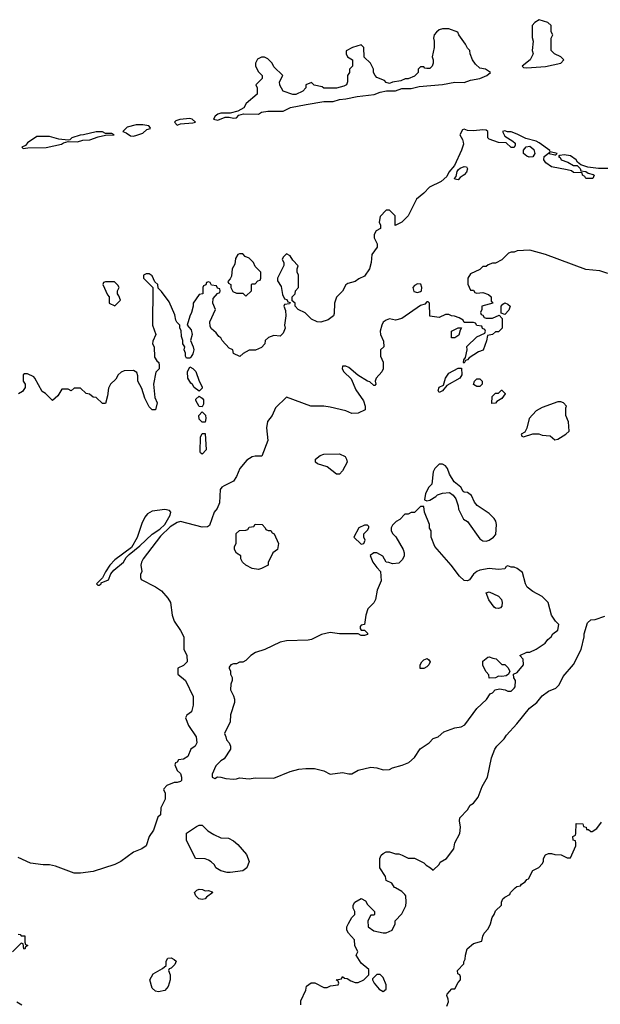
# Model space of a CAD drawing. Header units: inches. Extents: x 2769577 to 2880010, y 685631 to 825129.
# Tile 100 of 155: x 2803620 to 2807342, y 769254 to 775568. Entities that reach past the tile are written whole.
import ezdxf

# ---------------------------------------------------------------- set-up
doc = ezdxf.new("R2010")
doc.units = ezdxf.units.IN
doc.header["$MEASUREMENT"] = 0
doc.layers.add('C8706', color=7, linetype='Continuous')
doc.layers.add('C8707', color=7, linetype='Continuous')

msp = doc.modelspace()

# ---------------------------------------------------------------- linework, layer by layer
at = {"layer": 'C8706', "color": 4}
for points, elevation in [([(2805422, 769250), (2805423.1, 769276.9), (2805454.6, 769345.4), (2805458, 769370), (2805488.4, 769391.6), (2805511.6, 769391.6), (2805570, 769362), (2805590, 769362), (2805612.7, 769372.7), (2805662, 769378), (2805666, 769390), (2805662, 769402), (2805648, 769410), (2805682, 769418), (2805688.4, 769431.6), (2805702, 769422), (2805719.6, 769419.6), (2805743.6, 769403.6), (2805770, 769394), (2805790, 769394), (2805826, 769410), (2805858, 769442), (2805858, 769478), (2805810, 769518), (2805778, 769570), (2805788, 769590), (2805768, 769630), (2805767.3, 769667.3), (2805728, 769710), (2805718, 769730), (2805718, 769750), (2805728.7, 769771.3), (2805749.1, 769810.9), (2805768, 769830), (2805768, 769850), (2805758, 769870), (2805758, 769890), (2805768, 769910), (2805810, 769932), (2805836.9, 769916.9), (2805850, 769894), (2805894, 769850), (2805894, 769830), (2805890, 769826), (2805870, 769826), (2805852, 769790), (2805854, 769750), (2805890, 769724.7), (2805950, 769711.3), (2805970, 769711.3), (2806008, 769730), (2806026, 769770), (2806026, 769790), (2806070, 769834), (2806094.6, 769885.4), (2806098, 769910), (2806095.3, 769950), (2806090, 769958), (2806070, 769978), (2806029, 770000)], 8), ([(2806358, 769242), (2806368, 769270), (2806367.3, 769287.3), (2806358, 769310), (2806360.4, 769319.6), (2806390, 769354), (2806410, 769354), (2806430, 769394), (2806446, 769410), (2806446, 769430), (2806442, 769442), (2806428.4, 769448.4), (2806426, 769470), (2806467.3, 769512.7), (2806467.3, 769527.3), (2806476.4, 769543.6), (2806478, 769570), (2806488.7, 769610), (2806530, 769644.7), (2806582, 769658), (2806588, 769690), (2806598, 769710), (2806623.1, 769736.9), (2806638, 769770), (2806648.7, 769810), (2806662, 769830), (2806670, 769854), (2806708, 769890), (2806708.7, 769910), (2806718, 769930), (2806730, 769942), (2806762, 769958), (2806766, 769970), (2806796, 770000)], 4), ([(2803610, 769704.7), (2803622, 769702), (2803630, 769694), (2803652.7, 769692.7), (2803652.7, 769652.7), (2803658, 769638), (2803672, 769630), (2803658, 769622), (2803652.7, 769607.3), (2803646, 769610), (2803642, 769642), (2803630, 769646), (2803574, 769590)], 8), ([(2803602, 769270), (2803634, 769250)], 8)]:
    msp.add_lwpolyline(points, dxfattribs=dict(at, elevation=elevation))
at = {"layer": 'C8706', "color": 4, "elevation": 8}
for points in [[(2804810, 769981), (2804830, 769984.7), (2804854.4, 769974.4), (2804858, 769970), (2804818.5, 769941.5), (2804810, 769929.6), (2804790, 769925.6), (2804769.2, 769930), (2804749.2, 769950), (2804741.2, 769970), (2804754.5, 769985.5), (2804770, 769992.4), (2804792, 769990)], [(2804510, 769334), (2804490, 769339), (2804470, 769358), (2804453.2, 769410), (2804475.3, 769450), (2804536.4, 769483.6), (2804558, 769502), (2804558, 769530), (2804568.7, 769550), (2804590, 769552), (2804610, 769542), (2804622, 769530), (2804614, 769510), (2804590, 769486), (2804578, 769482), (2804574, 769470), (2804583.6, 769443.6), (2804584.7, 769410), (2804570.9, 769369.1), (2804550, 769342)], [(2805930, 769446), (2805910, 769446), (2805882, 769418), (2805882, 769410), (2805892, 769390), (2805924.7, 769350), (2805950, 769336), (2805968.7, 769350), (2805970, 769378), (2805950, 769426)]]:
    msp.add_lwpolyline(points, close=True, dxfattribs=at)
at = {"layer": 'C8707', "color": 4}
for points, elevation in [([(2806950, 775568), (2806922, 775550), (2806906, 775530), (2806905.4, 775454.6), (2806912, 775430), (2806906, 775370), (2806912, 775350), (2806892, 775310), (2806842, 775270), (2806850, 775262), (2806870, 775258.8), (2806990, 775267.8), (2807088, 775290), (2807108, 775310), (2807088.9, 775328.9), (2807049.1, 775349.1), (2807028, 775370), (2807026, 775450), (2807038, 775470), (2807028, 775490), (2807026, 775530), (2807006, 775550)], 4), ([(2806370, 775508.7), (2806330, 775508.7), (2806310, 775502), (2806291, 775489), (2806278, 775470), (2806272, 775450), (2806278, 775430), (2806276, 775390), (2806264.7, 775330), (2806270.8, 775310), (2806270.8, 775290), (2806264.7, 775270), (2806250, 775255.3), (2806230, 775255.3), (2806218, 775258), (2806210, 775266), (2806190, 775266), (2806174, 775250), (2806174, 775230), (2806150, 775206), (2806110, 775188.7), (2806091.6, 775188.4), (2806063.6, 775176.4), (2806010, 775168), (2805990, 775158), (2805970, 775166), (2805959, 775179), (2805910, 775198), (2805898, 775210), (2805888, 775230), (2805888, 775250), (2805868, 775290), (2805828.4, 775328.4), (2805826, 775390), (2805810, 775406), (2805754, 775390), (2805712.7, 775367.3), (2805712, 775350), (2805722, 775330), (2805754, 775310), (2805754, 775270), (2805734, 775250), (2805734, 775230), (2805722, 775210), (2805722, 775170), (2805714, 775150), (2805698.8, 775141.2), (2805650, 775129), (2805570, 775128), (2805558, 775138), (2805508.4, 775148.4), (2805490, 775166), (2805454, 775150), (2805454, 775130), (2805434, 775110), (2805390, 775088), (2805370, 775088), (2805308, 775110), (2805288.4, 775148.4), (2805286, 775170), (2805306, 775210), (2805250, 775266), (2805238, 775290), (2805210, 775318), (2805190, 775328), (2805170, 775328), (2805145.4, 775314.6), (2805132, 775290), (2805132, 775270), (2805150, 775234), (2805174, 775210), (2805174, 775190), (2805134, 775150), (2805142, 775130), (2805142, 775090), (2805072, 775030), (2805056.9, 775003.1), (2805018.8, 774981.2), (2804970, 774968), (2804910, 774968), (2804890, 774962), (2804872, 774950), (2804862, 774930), (2804890, 774922.8), (2804937.2, 774942.8), (2804962.8, 774942.8), (2804990, 774936), (2805010, 774938), (2805024.7, 774955.3), (2805055.5, 774964.5), (2805150, 774962.8), (2805170, 774974), (2805210, 774982), (2805310, 774982), (2805355.8, 775004.2), (2805455.4, 775024.6), (2805570, 775044.4), (2805630, 775043.8), (2805670, 775057.1), (2805710, 775060.4), (2805783.6, 775076.4), (2805892, 775088), (2805930, 775102.4), (2805971.6, 775111.6), (2806030, 775111), (2806070, 775126), (2806130, 775126), (2806180.1, 775139.9), (2806330, 775151.8), (2806410, 775166.5), (2806470, 775165.5), (2806510, 775180.4), (2806570, 775191), (2806615.3, 775210), (2806638, 775230), (2806606, 775250), (2806570, 775258), (2806542, 775282), (2806522, 775310), (2806508, 775350), (2806506, 775370), (2806490, 775386), (2806478, 775410), (2806435.3, 775470), (2806428.4, 775488.4)], 4), ([(2804710, 774935.3), (2804647.3, 774927.3), (2804621, 774919), (2804612, 774910), (2804630, 774892), (2804650, 774901), (2804730, 774906), (2804746, 774910), (2804726, 774930)], 4), ([(2804410, 774894), (2804366.4, 774893.6), (2804310, 774878), (2804282, 774850), (2804302.8, 774842.8), (2804330, 774822.8), (2804350, 774821), (2804370, 774827.3), (2804410, 774841), (2804435.5, 774864.5), (2804458, 774870), (2804456.4, 774876.4), (2804447.3, 774887.3)], 4), ([(2804150, 774848), (2804110, 774848), (2804030, 774828.7), (2804007.3, 774827.3), (2803954, 774810), (2803942, 774798), (2803930, 774795.3), (2803870, 774801.2), (2803810, 774818), (2803730, 774818), (2803670, 774778), (2803658, 774762), (2803634, 774750), (2803642, 774742), (2803672.7, 774747.3), (2803790, 774748.2), (2803888.7, 774770), (2803901.2, 774778.8), (2803930, 774787.3), (2803990, 774785.5), (2804024, 774796), (2804070, 774797.3), (2804123.1, 774816.9), (2804170, 774827.3), (2804226, 774830), (2804210, 774838), (2804170, 774838)], 4), ([(2806886.3, 774686.3), (2806870, 774692.7), (2806849.4, 774709.4), (2806849.2, 774730.8), (2806866.6, 774753.4), (2806890, 774756), (2806915.9, 774735.9), (2806922.8, 774710), (2806910, 774689)], 4), ([(2806430, 774542), (2806410, 774546), (2806408, 774550), (2806418, 774562), (2806425.2, 774594.8), (2806432.9, 774607.1), (2806443.7, 774616.3), (2806470, 774626), (2806483.6, 774623.6), (2806491, 774611), (2806484, 774590), (2806470, 774573.2), (2806443.5, 774556.5)], 4), ([(2805050, 774066), (2805030, 774066), (2805018, 774062), (2805003.6, 774036.4), (2804999.6, 774000.4), (2804982, 773970), (2804976.9, 773923.1), (2804970, 773906), (2804954, 773890), (2804958, 773878), (2804974, 773870), (2804974, 773850), (2804985.4, 773825.4), (2805010, 773814), (2805050, 773814), (2805070, 773794), (2805106, 773830), (2805106, 773870), (2805110, 773874), (2805130, 773874), (2805147.3, 773892.7), (2805162, 773898), (2805166, 773910), (2805166, 773950), (2805130, 773986), (2805118, 774010), (2805090, 774038), (2805066, 774050)], 4), ([(2804227.3, 773887.3), (2804170, 773886), (2804158, 773882), (2804154, 773870), (2804183.6, 773803.6), (2804194, 773790), (2804194, 773750), (2804230, 773734), (2804266, 773770), (2804256.4, 773796.4), (2804246, 773810), (2804246, 773830), (2804258, 773850), (2804250, 773866)], 4), ([(2806170, 773874.5), (2806150, 773863.7), (2806140.4, 773850), (2806145.9, 773825.8), (2806170, 773819.3), (2806190, 773824), (2806195.1, 773830), (2806198, 773850), (2806192.3, 773872.3)], 8), ([(2806730, 773678), (2806706, 773686), (2806706, 773730), (2806716.4, 773743.6), (2806730, 773751.3), (2806750, 773744.7), (2806764.7, 773730), (2806754.8, 773705.2)], 8), ([(2806387.3, 773527.3), (2806388.7, 773570), (2806430, 773592), (2806452.7, 773592.7), (2806443.6, 773576.4), (2806436, 773544), (2806410, 773528)], 8), ([(2804770, 773186), (2804738, 773210), (2804728.4, 773228.4), (2804716.4, 773236.4), (2804698, 773270), (2804695.3, 773310), (2804710, 773342), (2804730, 773332), (2804750, 773312), (2804770.9, 773250.9), (2804790, 773214), (2804790, 773206)], 4), ([(2806310, 773178), (2806302, 773190), (2806309.4, 773210.6), (2806336.4, 773223.6), (2806348.7, 773270), (2806370, 773302), (2806430, 773334), (2806452.7, 773332.7), (2806454, 773290), (2806442, 773270), (2806358, 773222), (2806330, 773188.7)], 8), ([(2806550, 773215.3), (2806529, 773229), (2806535.3, 773250), (2806550, 773264.7), (2806570, 773264.7), (2806584.7, 773250), (2806584.7, 773230), (2806570, 773215.3)], 8), ([(2806647.3, 773107.3), (2806648.4, 773151.6), (2806670, 773174), (2806690, 773174), (2806708.4, 773191.6), (2806711.6, 773191.6), (2806731.6, 773171.6), (2806731.6, 773168.4), (2806710, 773138), (2806679.6, 773120.4), (2806670, 773108.7)], 8), ([(2804790, 773086), (2804770, 773088), (2804750, 773126), (2804750, 773134), (2804770, 773154), (2804790, 773142), (2804798, 773130), (2804798, 773102)], 4), ([(2807090, 773118), (2807070, 773118), (2806970, 773082), (2806930, 773059), (2806886.8, 773010), (2806871.6, 772948.4), (2806858, 772922), (2806834, 772910), (2806838, 772898), (2806850, 772894), (2806910, 772912), (2806948.4, 772911.6), (2806970, 772904.7), (2807019.6, 772899.6), (2807050, 772874), (2807070, 772878), (2807122, 772910), (2807142, 772930), (2807138, 772990), (2807122, 773030), (2807122, 773078), (2807126, 773090), (2807106, 773110)], 12), ([(2804790, 772986), (2804770, 773006), (2804769.2, 773030.8), (2804790, 773054), (2804811.6, 773031.6), (2804814, 773010), (2804810, 772986)], 4), ([(2804790, 772782), (2804778, 772790), (2804776.4, 772796.4), (2804778, 772890), (2804790, 772914), (2804810, 772914), (2804814.8, 772810)], 4), ([(2805650, 772654), (2805590, 772701.2), (2805530, 772719), (2805515.3, 772730), (2805515.3, 772750), (2805546.8, 772773.2), (2805570, 772782.8), (2805670, 772784), (2805707.1, 772767.1), (2805716, 772750), (2805718.8, 772730), (2805690, 772675.3), (2805670, 772654)], 8), ([(2806330, 772718), (2806310, 772718), (2806282, 772690), (2806271.1, 772668.9), (2806262, 772590), (2806242, 772570), (2806222, 772530), (2806214, 772490), (2806230, 772482), (2806250, 772486), (2806288, 772510), (2806298, 772522), (2806330, 772532), (2806376, 772536), (2806398.8, 772518.8), (2806416, 772496), (2806431.3, 772450), (2806432, 772430), (2806464.7, 772364.7), (2806491.1, 772351.1), (2806570, 772238), (2806590, 772226), (2806610, 772224.7), (2806630, 772231.3), (2806658, 772250), (2806672.5, 772267.5), (2806676, 772330), (2806671.7, 772351.7), (2806661.2, 772370), (2806630, 772401.2), (2806553.2, 772453.2), (2806534.6, 772474.6), (2806516.5, 772516.5), (2806490, 772535.3), (2806470, 772538), (2806463.1, 772543.1), (2806448, 772570), (2806405.2, 772605.2), (2806374.6, 772654.6), (2806362, 772690), (2806350, 772708)], 12), ([(2804550, 772426.6), (2804470, 772417.2), (2804439.8, 772400.2), (2804422, 772378), (2804403, 772337), (2804373, 772247), (2804336.3, 772183.7), (2804230, 772104), (2804198, 772070), (2804170, 772028), (2804151, 771989), (2804112, 771950), (2804121, 771941), (2804130, 771942.8), (2804142, 771950), (2804143.1, 771956.9), (2804190, 771976), (2804204.5, 772015.5), (2804222.7, 772037.3), (2804285.2, 772090), (2804301.6, 772118.4), (2804321.6, 772138.4), (2804390, 772194), (2804470, 772268.2), (2804518.5, 772301.5), (2804549.5, 772330), (2804584.5, 772390), (2804589, 772410), (2804580.2, 772420.2)], 8), ([(2806210, 772446), (2806190, 772446), (2806150, 772408), (2806130, 772408), (2806110, 772398), (2806090, 772398), (2806056.9, 772363.1), (2806034, 772350), (2806010, 772326), (2806002, 772310), (2806002, 772290), (2806012, 772270), (2806030.9, 772250.9), (2806078, 772170), (2806084.7, 772150), (2806084.7, 772130), (2806074.4, 772105.6), (2806050, 772082), (2806010, 772078), (2805987.3, 772087.3), (2805968.7, 772088.7), (2805948.4, 772128.4), (2805910, 772148.7), (2805890, 772148.7), (2805867.1, 772132.9), (2805884.7, 772090), (2805910, 772054), (2805934, 772030), (2805938, 771970), (2805911, 771910), (2805901, 771850), (2805890, 771828.7), (2805850.9, 771789.1), (2805838.8, 771750), (2805831.3, 771688.7), (2805810, 771686), (2805803.6, 771676.4), (2805803.6, 771663.6), (2805810, 771654), (2805830, 771654), (2805850, 771634), (2805850, 771626), (2805830, 771618), (2805810, 771618), (2805788.9, 771628.9), (2805671.1, 771628.9), (2805610, 771637.2), (2805555.3, 771624.7), (2805490, 771594), (2805470, 771589.2), (2805330, 771584), (2805290, 771575.3), (2805190.6, 771529.4), (2805130.8, 771509.2), (2805102, 771490), (2805070, 771458), (2805050, 771448), (2805030, 771448), (2805010, 771438), (2804990, 771438), (2804974, 771430), (2804963.6, 771416.4), (2804962, 771410), (2804972, 771390), (2804972, 771370), (2804982, 771350), (2804982, 771330), (2804972.7, 771307.3), (2804972, 771270), (2804991.1, 771231.1), (2804998, 771210), (2804998, 771190), (2804971.3, 771110), (2804970, 771066), (2804932, 770990), (2804942, 770970), (2804944.7, 770950), (2804962, 770930), (2804972, 770910), (2804972, 770890), (2804930, 770828), (2804910, 770815.3), (2804876.9, 770783.1), (2804854, 770730), (2804854, 770710), (2804870, 770702), (2804888, 770712), (2804908.4, 770711.6), (2804942, 770702), (2804990, 770697.3), (2805010, 770698.8), (2805030, 770706.8), (2805090, 770698.8), (2805130, 770706), (2805250, 770704.7), (2805353.6, 770746.4), (2805410, 770761), (2805453.6, 770766.4), (2805510, 770766), (2805570, 770750.8), (2805610, 770730.8), (2805690, 770741), (2805730, 770731.3), (2805750, 770731.3), (2805790, 770754.8), (2805870, 770774.8), (2805909.1, 770770.9), (2805950, 770757.3), (2805990, 770758.8), (2806010, 770770.7), (2806072.7, 770787.3), (2806115.5, 770804.5), (2806150, 770836), (2806187.8, 770892.2), (2806245.2, 770930), (2806270, 770958), (2806302, 770970), (2806338, 771002), (2806410, 771026.8), (2806450, 771034), (2806474.2, 771045.8), (2806550, 771151), (2806612.3, 771207.7), (2806635.3, 771244.7), (2806650, 771252), (2806669, 771271), (2806696, 771276), (2806731.6, 771271.6), (2806750, 771262), (2806770, 771262), (2806790, 771282), (2806795.3, 771290), (2806798, 771330), (2806788.4, 771348.4), (2806786, 771370), (2806810, 771382), (2806848.7, 771430), (2806847.3, 771467.3), (2806826, 771490), (2806870, 771512), (2806890, 771512), (2806930, 771531.3), (2806988, 771570), (2807005.6, 771594.4), (2807028, 771610), (2807038, 771630), (2807070, 771654), (2807075.3, 771690), (2807054, 771710), (2807029, 771750), (2807008.7, 771830), (2806970, 771869), (2806910, 771901.2), (2806874, 771930), (2806862.7, 771950), (2806843.1, 772023.1), (2806810, 772048.7), (2806790, 772058), (2806770, 772058), (2806750, 772066), (2806738, 772062), (2806730, 772046), (2806690, 772042), (2806630, 772049.2), (2806570, 772038), (2806550, 772029.3), (2806530, 772012.7), (2806503, 771977), (2806490, 771969), (2806470, 771972.3), (2806440.1, 772000.1), (2806386, 772070), (2806281.2, 772190), (2806258, 772250), (2806258, 772290), (2806248, 772308), (2806248, 772330), (2806214, 772410)], 12), ([(2805150, 772042), (2805110, 772048.7), (2805069.1, 772069.1), (2805049.1, 772089.1), (2805038, 772110), (2805038, 772130), (2805010, 772148), (2804998, 772170), (2804998, 772190), (2805008, 772210), (2805007.3, 772272.7), (2805028.4, 772291.6), (2805070, 772294), (2805082, 772298), (2805090, 772314), (2805122, 772318), (2805130, 772334), (2805174, 772330), (2805194, 772310), (2805198, 772298), (2805212, 772292), (2805230, 772291.3), (2805238, 772278), (2805251.3, 772270), (2805278, 772210), (2805272, 772170), (2805242, 772150), (2805212.7, 772087.3), (2805212, 772070), (2805170, 772048)], 8), ([(2805850, 772326), (2805830, 772326), (2805794, 772310), (2805762, 772250), (2805810, 772204.7), (2805826, 772210), (2805835.3, 772230), (2805826, 772250), (2805826, 772270), (2805850, 772294), (2805858, 772310), (2805858, 772318)], 12), ([(2806690, 771792.7), (2806670, 771795.1), (2806661.3, 771801.3), (2806626.7, 771846.7), (2806610, 771892), (2806630, 771898.8), (2806690.3, 771870.3), (2806707.7, 771850), (2806713.4, 771830), (2806710, 771808), (2806702.8, 771797.2)], 12), ([(2806187.3, 771407.3), (2806188, 771430), (2806198, 771450), (2806210, 771462), (2806231.6, 771471.6), (2806243.6, 771463.6), (2806252, 771450), (2806242, 771430), (2806230, 771418), (2806210, 771408)], 12), ([(2806710, 771434), (2806730, 771434), (2806750, 771414), (2806762, 771390), (2806754, 771370), (2806739.6, 771360.4), (2806710, 771355.3), (2806690, 771358), (2806670, 771348), (2806630, 771346), (2806627.3, 771367.3), (2806610, 771386), (2806590, 771426), (2806590, 771454), (2806620.4, 771479.6), (2806630, 771482), (2806652.7, 771472.7), (2806674, 771470)], 12), ([(2804950, 770099), (2804910, 770109), (2804878, 770130), (2804868.4, 770148.4), (2804848.4, 770168.4), (2804830, 770178), (2804810, 770186), (2804746, 770190), (2804690, 770306), (2804690, 770352), (2804754, 770394), (2804770, 770402), (2804790, 770402), (2804825.4, 770365.4), (2804863.6, 770343.6), (2804910, 770322), (2804959.6, 770319.6), (2804990, 770302), (2805018, 770278), (2805073.7, 770213.7), (2805091.3, 770170), (2805076, 770130), (2805050, 770109.2), (2804970, 770099)], 8)]:
    msp.add_lwpolyline(points, close=True, dxfattribs=dict(at, elevation=elevation))
for points, elevation in [([(2807390, 774614), (2807330, 774614), (2807262, 774622), (2807218, 774638), (2807195.3, 774655.3), (2807188, 774670), (2807150, 774695.3), (2807110, 774702), (2807082, 774698), (2807074, 774690), (2807084.7, 774684.7), (2807092, 774670), (2807134.8, 774654.8), (2807170, 774632), (2807194, 774634), (2807212.7, 774612.7), (2807218, 774598), (2807250, 774594), (2807263.6, 774583.6), (2807295.3, 774575.3), (2807302, 774570), (2807294, 774550), (2807249.3, 774549.3), (2807242, 774562), (2807228, 774570), (2807226, 774586), (2807171, 774589), (2807158, 774598), (2807130, 774605.2), (2807030, 774624), (2806993.2, 774650), (2806979, 774670), (2806982, 774690), (2807018, 774718), (2807014, 774710), (2807050, 774702), (2807058, 774702), (2807066, 774710), (2807020.4, 774720.4), (2807018, 774730), (2806950, 774779), (2806930, 774788.7), (2806865.6, 774805.6), (2806810, 774834), (2806770, 774848.7), (2806748, 774848), (2806730, 774855.3), (2806714, 774850), (2806730, 774822), (2806782, 774790), (2806795.3, 774775.3), (2806796.9, 774763.1), (2806790, 774748.7), (2806770, 774749), (2806739, 774779), (2806690, 774781.2), (2806630, 774802), (2806622, 774810), (2806622, 774850), (2806610, 774859), (2806590, 774861.2), (2806530, 774855.3), (2806490, 774858), (2806470, 774866), (2806458, 774862), (2806442, 774830), (2806459.6, 774799.6), (2806463.6, 774783.6), (2806464.7, 774770), (2806451.6, 774731.6), (2806407.5, 774632.5), (2806371.3, 774590), (2806357.3, 774562.7), (2806322, 774530), (2806246.4, 774493.6), (2806210, 774455.3), (2806162.8, 774417.2), (2806111, 774310), (2806070, 774268.7), (2806028, 774248), (2806026, 774310), (2805990, 774346), (2805970, 774346), (2805930, 774306), (2805924.7, 774270), (2805934, 774250), (2805934, 774230), (2805905.4, 774214.6), (2805892, 774190), (2805892, 774170), (2805911.1, 774131.1), (2805911.3, 774110), (2805878, 774062), (2805874, 774010), (2805862.8, 773970), (2805830, 773924), (2805793.7, 773906.3), (2805770, 773889), (2805723.6, 773876.4), (2805711.6, 773868.4), (2805690, 773828), (2805651, 773789), (2805638, 773750), (2805636.8, 773683.2), (2805630.6, 773669.4), (2805597.5, 773642.5), (2805550, 773629), (2805526, 773630), (2805490, 773648), (2805450, 773688), (2805406, 773710), (2805386, 773730), (2805386, 773750), (2805366, 773766), (2805366, 773790), (2805386, 773810), (2805388, 773830), (2805408, 773850), (2805408, 773930), (2805398, 773950), (2805398, 773970), (2805406, 773990), (2805370, 774026), (2805354.6, 774054.6), (2805330, 774066), (2805310, 774046), (2805302, 774030), (2805314, 774010), (2805312.7, 773992.7), (2805272, 773910), (2805272.7, 773892.7), (2805296, 773856), (2805304.7, 773804.7), (2805318, 773778), (2805332.7, 773772.7), (2805338, 773758), (2805354, 773754), (2805350, 773746), (2805318, 773742), (2805314, 773730), (2805323.6, 773703.6), (2805326, 773670), (2805318, 773610), (2805321, 773590), (2805310, 773558), (2805290, 773538), (2805250, 773542), (2805214, 773530), (2805194, 773510), (2805191.6, 773488.4), (2805170, 773466), (2805131.1, 773448.9), (2805090, 773448), (2805051.6, 773428.4), (2805031.6, 773408.4), (2804990, 773428), (2804986, 773450), (2804962, 773462), (2804918, 773510), (2804908.4, 773528.4), (2804896.4, 773536.4), (2804880.4, 773560.4), (2804850, 773586), (2804840.4, 773600.4), (2804838, 773630), (2804875.3, 773710), (2804858, 773750), (2804860.4, 773779.6), (2804887.3, 773812.7), (2804902, 773818), (2804906, 773830), (2804902, 773842), (2804887.3, 773847.3), (2804882, 773862), (2804850, 773866), (2804842, 773882), (2804830, 773886), (2804818, 773882), (2804812.7, 773867.3), (2804798, 773862), (2804794, 773850), (2804794, 773810), (2804770, 773806), (2804732, 773750), (2804732, 773730), (2804722, 773690), (2804710, 773666), (2804694, 773610), (2804718.8, 773578.8), (2804724.7, 773550), (2804714, 773510), (2804732, 773470), (2804736, 773450), (2804730, 773426), (2804716.9, 773403.1), (2804710, 773398), (2804690, 773398), (2804682, 773410), (2804682, 773430), (2804675.3, 773450), (2804678, 773470), (2804666, 773490), (2804666, 773510), (2804656.4, 773536.4), (2804655.3, 773575.3), (2804646, 773590), (2804646, 773610), (2804627.3, 773627.3), (2804620.4, 773640.4), (2804614.6, 773674.6), (2804578, 773758), (2804530, 773826), (2804507.3, 773847.3), (2804506, 773870), (2804487.3, 773887.3), (2804470, 773926), (2804450, 773938), (2804430, 773938), (2804414, 773930), (2804414, 773910), (2804474, 773850), (2804472, 773610), (2804492, 773550), (2804472.7, 773507.3), (2804472, 773490), (2804482, 773470), (2804483.6, 773403.6), (2804499.6, 773379.6), (2804512, 773370), (2804514, 773350), (2804514, 773330), (2804492.7, 773307.3), (2804478, 773230), (2804486, 773146), (2804502, 773110), (2804490, 773066), (2804470, 773066), (2804450, 773086), (2804422, 773142), (2804403.1, 773203.1), (2804378, 773250), (2804376.4, 773283.6), (2804370, 773306), (2804350, 773318), (2804290, 773315.3), (2804270, 773308), (2804252, 773290), (2804236.9, 773263.1), (2804202, 773230), (2804190, 773206), (2804183.6, 773156.4), (2804170, 773106), (2804150, 773106), (2804110, 773146), (2804090, 773148), (2804067.3, 773167.3), (2804046, 773170), (2804010, 773206), (2803970, 773206), (2803950, 773188.7), (2803930, 773198), (2803890, 773198), (2803863.6, 773156.4), (2803830, 773126), (2803786, 773170), (2803763.1, 773183.1), (2803718, 773270), (2803710, 773278), (2803670, 773298), (2803650, 773298), (2803642, 773290), (2803642, 773250), (2803654, 773230), (2803654, 773210), (2803636.9, 773183.1), (2803611.6, 773168.4)], 4), ([(2807390, 773941.2), (2807338, 773958), (2807250, 773965.2), (2806990, 774062.7), (2806890, 774089), (2806810, 774086), (2806790, 774078), (2806770, 774078), (2806754, 774070), (2806710, 774028), (2806670, 774006), (2806650, 774006), (2806623.6, 773996.4), (2806610, 773986), (2806590, 773986), (2806570, 773966), (2806510, 773938), (2806492, 773910), (2806492.7, 773872.7), (2806510, 773834), (2806530, 773834), (2806538, 773818), (2806550, 773814), (2806590, 773818), (2806625.4, 773805.4), (2806642, 773790), (2806642, 773762), (2806654, 773750), (2806582, 773730), (2806582, 773710), (2806574, 773690), (2806578, 773678), (2806590, 773674), (2806598, 773658), (2806610, 773654), (2806650, 773654), (2806694, 773674), (2806712, 773652), (2806712, 773590), (2806690, 773566), (2806670, 773566), (2806651.6, 773548.4), (2806618, 773542), (2806611.6, 773508.4), (2806591.1, 773448.9), (2806562, 773438), (2806501, 773399), (2806490, 773386), (2806478, 773382), (2806470, 773366), (2806466, 773370), (2806467.3, 773387.3), (2806478, 773402), (2806488, 773450), (2806487.3, 773472.7), (2806550, 773534), (2806602, 773558), (2806606, 773570), (2806602, 773582), (2806587.3, 773587.3), (2806582, 773602), (2806550, 773606), (2806542, 773622), (2806530, 773626), (2806470, 773626), (2806462, 773642), (2806436.4, 773656.4), (2806407.3, 773667.3), (2806388.4, 773668.4), (2806370, 773678), (2806350, 773678), (2806310, 773658), (2806250, 773666), (2806246, 773750), (2806238, 773758), (2806230, 773758), (2806216.9, 773743.1), (2806190, 773736), (2806070, 773652.7), (2806030, 773642), (2805990, 773649), (2805970, 773641.2), (2805950, 773628.7), (2805940.7, 773610), (2805931.3, 773571.3), (2805932, 773550), (2805952.7, 773507.3), (2805954, 773470), (2805934, 773450), (2805932, 773430), (2805932, 773410), (2805951.1, 773371.1), (2805951, 773330), (2805942, 773310), (2805904.7, 773270), (2805898, 773250), (2805902, 773230), (2805896.9, 773223.1), (2805890, 773222), (2805865.1, 773245.1), (2805850, 773249.6), (2805787.7, 773287.7), (2805730, 773338), (2805710, 773345.2), (2805690, 773346), (2805687.7, 773330), (2805698.8, 773310), (2805744.7, 773264.7), (2805775.2, 773195.2), (2805824.5, 773124.5), (2805834.8, 773090), (2805834.4, 773065.6), (2805790, 773045.2), (2805750, 773042.7), (2805710, 773059.3), (2805610, 773084), (2805570, 773089), (2805486, 773090), (2805330, 773148), (2805260.7, 773079.3), (2805238, 773030), (2805207.7, 772992.3), (2805202.8, 772950), (2805210.7, 772869.3), (2805171.3, 772770), (2805130, 772769), (2805110, 772764), (2805075.9, 772744.1), (2805031, 772690), (2805010, 772638), (2804990.5, 772609.5), (2804930, 772579.3), (2804916, 772570), (2804905.5, 772554.5), (2804901, 772470), (2804886.8, 772433.2), (2804866.8, 772410), (2804836, 772324), (2804824.7, 772315.3), (2804790, 772312.7), (2804650, 772349.3), (2804630, 772343.7), (2804583.9, 772316.1), (2804523.4, 772256.6), (2804410.7, 772110), (2804400.7, 772090), (2804396, 772070), (2804402, 772030), (2804394, 772010), (2804394, 771990), (2804398, 771978), (2804490, 771931.3), (2804530, 771904.7), (2804570, 771858), (2804586, 771830), (2804598, 771750), (2804611, 771710), (2804651, 771650), (2804671.3, 771610), (2804671.6, 771531.6), (2804691.3, 771490), (2804694, 771450), (2804670, 771426), (2804634, 771410), (2804634, 771370), (2804682, 771330), (2804732, 771228), (2804731.6, 771171.6), (2804722, 771130), (2804691.6, 771108.4), (2804682, 771090), (2804702, 771042), (2804751.3, 770970), (2804756, 770930), (2804744.7, 770910), (2804718, 770890), (2804696.9, 770843.1), (2804670, 770826), (2804638, 770822), (2804630, 770806), (2804618, 770802), (2804614, 770790), (2804630, 770754), (2804650, 770734), (2804658, 770710), (2804658, 770690), (2804650, 770682), (2804630, 770675.3), (2804610, 770675.3), (2804563.6, 770656.4), (2804543.6, 770636.4), (2804542, 770630), (2804552, 770610), (2804552, 770570), (2804525.4, 770514.6), (2804522, 770470), (2804506, 770454), (2804478, 770370), (2804450.9, 770329.1), (2804431.3, 770270), (2804402, 770250), (2804350, 770229), (2804268.7, 770168.7), (2804230.4, 770149.6), (2804090, 770105.2), (2804010, 770095.3), (2803970, 770095.3), (2803850, 770139), (2803810, 770149), (2803770, 770149.2), (2803690, 770159), (2803610, 770195.3)], 8), ([(2806029, 770000), (2806023.1, 770003.1), (2806006, 770030), (2805968.7, 770048.7), (2805966, 770074), (2805928, 770130), (2805928, 770190), (2805938, 770210), (2805950, 770222), (2805970, 770232), (2805990, 770232), (2806030, 770218), (2806050, 770218), (2806071.3, 770211.3), (2806110, 770192), (2806150, 770192), (2806210, 770162), (2806225.4, 770145.4), (2806254, 770130), (2806270, 770114), (2806308, 770150), (2806315.3, 770164.7), (2806355.3, 770190), (2806404, 770250), (2806409.2, 770290), (2806441.2, 770350), (2806445.2, 770390), (2806439, 770430), (2806442, 770450), (2806490, 770502), (2806508.7, 770530), (2806530, 770544.7), (2806558, 770582), (2806584, 770650), (2806619, 770710), (2806644.7, 770835.3), (2806666, 770890), (2806678, 770910), (2806724.7, 770955.3), (2806740.2, 770979.8), (2806806.8, 771053.2), (2806887.5, 771152.5), (2806935.3, 771190), (2806970, 771231.3), (2807010, 771262), (2807058, 771282), (2807078, 771302), (2807104.7, 771355.3), (2807170, 771432), (2807219, 771530), (2807239, 771610), (2807239, 771630), (2807259, 771701), (2807281.2, 771718.8), (2807310, 771721), (2807370, 771744)], 8), ([(2806796, 770000), (2806806, 770010), (2806830, 770014), (2806836.4, 770023.6), (2806860.4, 770039.6), (2806870, 770054), (2806882, 770058), (2806908.9, 770111.1), (2806948.4, 770131.6), (2806970, 770154), (2806978, 770170), (2806978, 770190), (2806990, 770212), (2807010, 770222), (2807030, 770222), (2807050, 770214), (2807091.6, 770211.6), (2807130, 770194), (2807150, 770194), (2807186, 770270), (2807186, 770290), (2807182, 770302), (2807167.3, 770307.3), (2807166, 770330), (2807182, 770338), (2807186, 770350), (2807187.3, 770412.7), (2807230, 770412), (2807234, 770394), (2807252, 770390), (2807254, 770374), (2807266, 770374), (2807282, 770362), (2807290, 770362), (2807319, 770381), (2807350, 770422)], 4)]:
    msp.add_lwpolyline(points, dxfattribs=dict(at, elevation=elevation))

doc.saveas('drawing.dxf')
